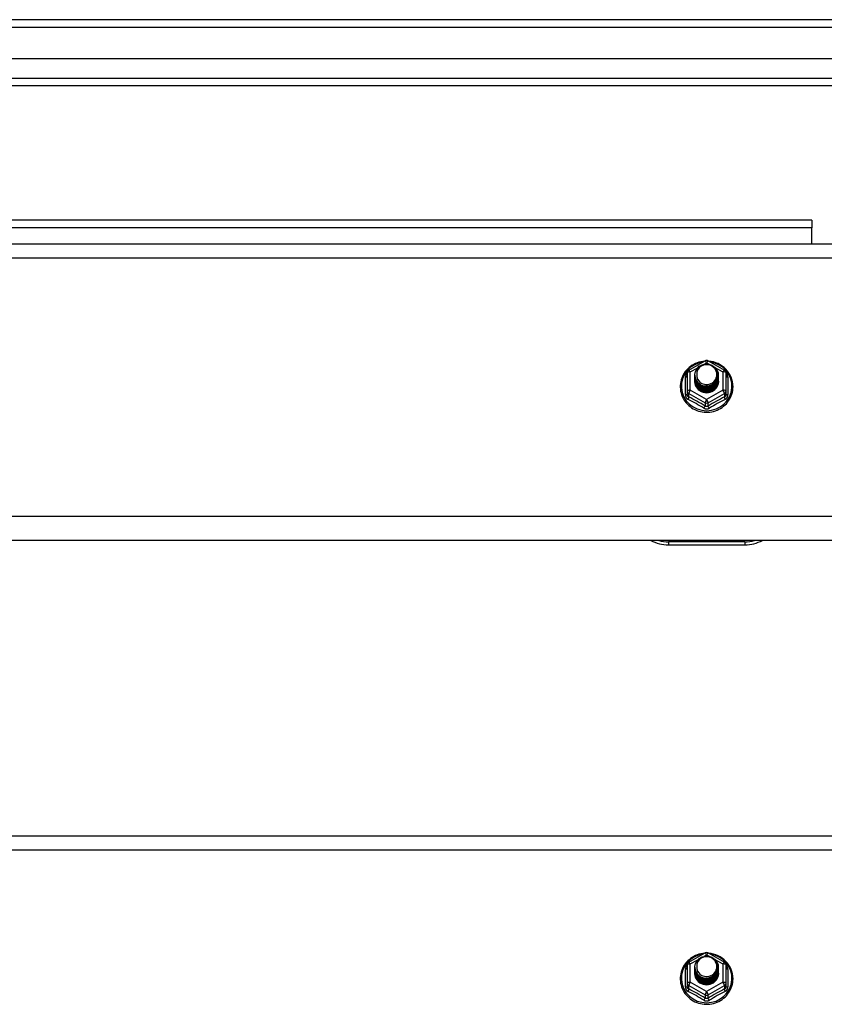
# Model space of a CAD drawing. Header units: inches. Extents: x 88 to 220, y 65 to 95.
# Tile 29 of 30: x 204 to 214, y 81 to 93. Entities that reach past the tile are written whole.
import ezdxf

# ---------------------------------------------------------------- set-up
doc = ezdxf.new("R2010")
doc.units = ezdxf.units.IN
doc.header["$MEASUREMENT"] = 0
doc.layers.add('Visible Edges(ANSI)', color=7, linetype='Continuous', lineweight=25)
doc.layers.add('Visible Tangent Edges(ANSI)', color=7, linetype='Continuous', lineweight=25)

msp = doc.modelspace()

# ---------------------------------------------------------------- linework, layer by layer
at = {"layer": 'Visible Edges(ANSI)'}
for p, q in [((220, 93.435), (154.198, 93.435)), ((219.39, 92.923), (154.807, 92.923)), ((219.202, 92.569), (154.996, 92.569)), ((213.974, 90.81), (167.724, 90.81)), ((213.974, 90.81), (213.974, 90.711)), ((213.974, 90.503), (213.974, 90.711)), ((154.965, 90.503), (218.599, 90.503)), ((212.365, 88.849), (212.579, 88.969)), ((212.618, 88.969), (212.832, 88.849)), ((212.345, 88.815), (212.345, 88.575)), ((212.853, 88.575), (212.853, 88.815)), ((212.445, 88.784), (212.445, 88.784)), ((212.445, 88.771), (212.445, 88.771)), ((212.445, 88.759), (212.445, 88.759)), ((212.445, 88.746), (212.445, 88.746)), ((212.445, 88.733), (212.445, 88.734)), ((212.445, 88.721), (212.445, 88.721)), ((212.445, 88.708), (212.445, 88.709)), ((212.752, 88.777), (212.752, 88.778)), ((212.752, 88.765), (212.752, 88.765)), ((212.752, 88.752), (212.752, 88.753)), ((212.752, 88.74), (212.752, 88.74)), ((212.752, 88.727), (212.752, 88.728)), ((212.752, 88.715), (212.752, 88.715)), ((212.345, 88.575), (212.345, 88.53)), ((212.581, 88.562), (212.579, 88.553)), ((212.853, 88.53), (212.853, 88.575)), ((218.599, 86.619), (154.965, 86.619)), ((212.099, 86.562), (213.099, 86.562)), ((154.965, 82.753), (218.599, 82.753)), ((212.365, 81.099), (212.579, 81.219)), ((212.618, 81.219), (212.832, 81.099)), ((212.345, 81.065), (212.345, 80.825)), ((212.445, 81.034), (212.445, 81.034)), ((212.445, 81.021), (212.445, 81.021)), ((212.445, 81.009), (212.445, 81.009)), ((212.445, 80.996), (212.445, 80.996)), ((212.445, 80.983), (212.445, 80.984)), ((212.445, 80.971), (212.445, 80.971)), ((212.445, 80.958), (212.445, 80.959)), ((212.752, 81.027), (212.752, 81.028)), ((212.752, 81.015), (212.752, 81.015)), ((212.752, 81.002), (212.752, 81.003)), ((212.752, 80.99), (212.752, 80.99)), ((212.752, 80.977), (212.752, 80.978)), ((212.752, 80.965), (212.752, 80.965)), ((212.853, 80.825), (212.853, 81.065)), ((212.345, 80.825), (212.345, 80.78)), ((212.581, 80.812), (212.579, 80.803)), ((212.853, 80.78), (212.853, 80.825))]:
    msp.add_line(p, q, dxfattribs=at)
at = {"layer": 'Visible Edges(ANSI)', "flags": 128}
for points in [[(212.573, 88.965), (212.548, 88.962), (212.523, 88.958), (212.499, 88.952), (212.476, 88.944), (212.453, 88.935), (212.43, 88.923), (212.409, 88.911), (212.389, 88.897), (212.369, 88.881), (212.351, 88.865), (212.335, 88.847), (212.319, 88.828), (212.305, 88.808), (212.293, 88.786), (212.282, 88.765), (212.273, 88.742), (212.266, 88.719), (212.26, 88.695), (212.256, 88.671), (212.254, 88.647), (212.254, 88.623), (212.255, 88.598), (212.259, 88.574), (212.264, 88.55), (212.271, 88.527), (212.279, 88.504), (212.29, 88.482), (212.302, 88.461), (212.315, 88.44), (212.33, 88.421), (212.347, 88.403), (212.364, 88.386), (212.383, 88.37), (212.403, 88.355), (212.424, 88.342), (212.446, 88.331), (212.469, 88.321), (212.493, 88.313), (212.517, 88.306), (212.541, 88.301), (212.566, 88.298), (212.591, 88.297), (212.616, 88.297), (212.64, 88.299), (212.665, 88.303), (212.689, 88.308), (212.713, 88.316), (212.736, 88.324), (212.759, 88.335), (212.781, 88.347), (212.801, 88.36), (212.821, 88.375), (212.84, 88.392), (212.857, 88.409), (212.873, 88.428), (212.887, 88.448), (212.9, 88.468), (212.912, 88.49), (212.921, 88.512), (212.929, 88.535), (212.936, 88.559), (212.94, 88.583), (212.943, 88.607), (212.944, 88.631)], [(212.944, 88.631), (212.942, 88.663), (212.938, 88.694), (212.93, 88.724), (212.92, 88.754), (212.907, 88.782), (212.891, 88.81), (212.872, 88.835), (212.851, 88.859), (212.828, 88.881), (212.803, 88.901), (212.777, 88.918), (212.748, 88.933), (212.719, 88.945), (212.688, 88.955), (212.657, 88.961), (212.625, 88.965)], [(212.466, 88.71), (212.45, 88.749), (212.445, 88.79), (212.453, 88.831), (212.473, 88.868), (212.503, 88.898), (212.541, 88.919), (212.583, 88.929), (212.627, 88.926), (212.668, 88.912), (212.704, 88.887), (212.731, 88.854), (212.748, 88.814), (212.752, 88.771), (212.744, 88.729), (212.724, 88.691), (212.694, 88.66), (212.657, 88.638), (212.614, 88.627), (212.57, 88.628), (212.529, 88.641), (212.493, 88.665), (212.466, 88.697), (212.45, 88.736), (212.445, 88.778)], [(212.483, 88.855), (212.482, 88.852), (212.48, 88.85), (212.479, 88.847), (212.478, 88.845), (212.477, 88.842), (212.476, 88.839), (212.475, 88.837), (212.474, 88.834), (212.473, 88.831), (212.473, 88.829), (212.472, 88.826), (212.471, 88.823), (212.471, 88.82), (212.47, 88.818), (212.47, 88.815), (212.47, 88.812), (212.469, 88.809), (212.469, 88.807), (212.469, 88.804), (212.469, 88.801), (212.469, 88.798), (212.469, 88.795), (212.469, 88.793), (212.469, 88.79)], [(212.485, 88.686), (212.507, 88.667), (212.534, 88.653), (212.562, 88.644), (212.592, 88.641), (212.622, 88.643), (212.651, 88.651), (212.677, 88.665), (212.701, 88.684), (212.719, 88.707), (212.733, 88.733), (212.741, 88.761), (212.743, 88.79), (212.738, 88.819), (212.727, 88.847), (212.711, 88.871), (212.69, 88.892), (212.665, 88.908), (212.637, 88.918), (212.607, 88.922), (212.577, 88.92), (212.548, 88.912), (212.522, 88.898), (212.5, 88.879), (212.483, 88.855)], [(212.445, 88.784), (212.445, 88.779), (212.445, 88.775), (212.446, 88.77), (212.446, 88.766), (212.447, 88.761), (212.448, 88.757), (212.449, 88.752), (212.45, 88.748), (212.451, 88.744), (212.452, 88.74), (212.454, 88.735), (212.455, 88.731), (212.457, 88.727), (212.459, 88.723), (212.461, 88.719), (212.463, 88.715), (212.465, 88.711), (212.468, 88.707), (212.47, 88.703), (212.473, 88.7), (212.476, 88.696), (212.479, 88.692), (212.482, 88.689), (212.485, 88.686)], [(212.445, 88.771), (212.446, 88.752), (212.45, 88.733), (212.457, 88.715), (212.466, 88.698), (212.477, 88.682), (212.49, 88.668), (212.505, 88.655), (212.522, 88.645), (212.54, 88.636), (212.559, 88.63), (212.579, 88.627), (212.599, 88.626), (212.619, 88.627), (212.638, 88.631), (212.657, 88.638), (212.675, 88.647), (212.692, 88.658), (212.707, 88.671), (212.72, 88.686), (212.732, 88.702), (212.741, 88.72), (212.747, 88.738), (212.751, 88.758), (212.752, 88.777)], [(212.752, 88.771), (212.752, 88.751), (212.748, 88.731), (212.742, 88.712), (212.734, 88.693), (212.723, 88.676), (212.709, 88.661), (212.694, 88.647), (212.677, 88.636), (212.659, 88.626), (212.639, 88.619), (212.619, 88.615), (212.599, 88.614), (212.578, 88.615), (212.558, 88.618), (212.538, 88.625), (212.52, 88.633), (212.503, 88.645), (212.488, 88.658), (212.475, 88.673), (212.464, 88.689), (212.455, 88.707), (212.449, 88.726), (212.446, 88.745), (212.445, 88.765)], [(212.445, 88.759), (212.446, 88.739), (212.45, 88.721), (212.457, 88.702), (212.466, 88.685), (212.477, 88.669), (212.49, 88.655), (212.505, 88.643), (212.522, 88.632), (212.54, 88.624), (212.559, 88.618), (212.579, 88.614), (212.599, 88.613), (212.619, 88.615), (212.638, 88.619), (212.657, 88.625), (212.675, 88.634), (212.692, 88.645), (212.707, 88.658), (212.72, 88.673), (212.732, 88.689), (212.741, 88.707), (212.747, 88.726), (212.751, 88.745), (212.752, 88.765)], [(212.752, 88.759), (212.752, 88.739), (212.748, 88.719), (212.742, 88.699), (212.734, 88.681), (212.723, 88.664), (212.709, 88.648), (212.694, 88.635), (212.677, 88.623), (212.659, 88.614), (212.639, 88.607), (212.619, 88.603), (212.599, 88.601), (212.578, 88.602), (212.558, 88.606), (212.538, 88.612), (212.52, 88.621), (212.503, 88.632), (212.488, 88.645), (212.475, 88.66), (212.464, 88.677), (212.455, 88.695), (212.449, 88.713), (212.446, 88.733), (212.445, 88.752)], [(212.445, 88.746), (212.446, 88.727), (212.45, 88.708), (212.457, 88.69), (212.466, 88.673), (212.477, 88.657), (212.49, 88.643), (212.505, 88.63), (212.522, 88.619), (212.54, 88.611), (212.559, 88.605), (212.579, 88.602), (212.599, 88.601), (212.619, 88.602), (212.638, 88.606), (212.657, 88.613), (212.675, 88.622), (212.692, 88.633), (212.707, 88.646), (212.72, 88.661), (212.732, 88.677), (212.741, 88.695), (212.747, 88.713), (212.751, 88.733), (212.752, 88.752)], [(212.752, 88.746), (212.752, 88.726), (212.748, 88.706), (212.742, 88.687), (212.734, 88.668), (212.723, 88.651), (212.709, 88.636), (212.694, 88.622), (212.677, 88.61), (212.659, 88.601), (212.639, 88.594), (212.619, 88.59), (212.599, 88.588), (212.578, 88.59), (212.558, 88.593), (212.538, 88.6), (212.52, 88.608), (212.503, 88.619), (212.488, 88.633), (212.475, 88.648), (212.464, 88.664), (212.455, 88.682), (212.449, 88.701), (212.446, 88.72), (212.445, 88.74)], [(212.445, 88.733), (212.446, 88.714), (212.45, 88.696), (212.457, 88.677), (212.466, 88.66), (212.477, 88.644), (212.49, 88.63), (212.505, 88.617), (212.522, 88.607), (212.54, 88.599), (212.559, 88.593), (212.579, 88.589), (212.599, 88.588), (212.619, 88.59), (212.638, 88.594), (212.657, 88.6), (212.675, 88.609), (212.692, 88.62), (212.707, 88.633), (212.72, 88.648), (212.732, 88.664), (212.741, 88.682), (212.747, 88.701), (212.751, 88.72), (212.752, 88.74)], [(212.752, 88.734), (212.752, 88.713), (212.748, 88.694), (212.742, 88.674), (212.734, 88.656), (212.723, 88.639), (212.709, 88.623), (212.694, 88.609), (212.677, 88.598), (212.659, 88.589), (212.639, 88.582), (212.619, 88.578), (212.599, 88.576), (212.578, 88.577), (212.558, 88.581), (212.538, 88.587), (212.52, 88.596), (212.503, 88.607), (212.488, 88.62), (212.475, 88.635), (212.464, 88.652), (212.455, 88.67), (212.449, 88.688), (212.446, 88.708), (212.445, 88.727)], [(212.445, 88.721), (212.446, 88.702), (212.45, 88.683), (212.457, 88.665), (212.466, 88.648), (212.477, 88.632), (212.49, 88.617), (212.505, 88.605), (212.522, 88.594), (212.54, 88.586), (212.559, 88.58), (212.579, 88.577), (212.599, 88.576), (212.619, 88.577), (212.638, 88.581), (212.657, 88.588), (212.675, 88.596), (212.692, 88.608), (212.707, 88.621), (212.72, 88.635), (212.732, 88.652), (212.741, 88.67), (212.747, 88.688), (212.751, 88.708), (212.752, 88.727)], [(212.752, 88.721), (212.752, 88.701), (212.748, 88.681), (212.742, 88.662), (212.734, 88.643), (212.723, 88.626), (212.709, 88.611), (212.694, 88.597), (212.677, 88.585), (212.659, 88.576), (212.639, 88.569), (212.619, 88.565), (212.599, 88.563), (212.578, 88.564), (212.558, 88.568), (212.538, 88.575), (212.52, 88.583), (212.503, 88.594), (212.488, 88.608), (212.475, 88.623), (212.464, 88.639), (212.455, 88.657), (212.449, 88.676), (212.446, 88.695), (212.445, 88.715)], [(212.445, 88.708), (212.446, 88.689), (212.45, 88.67), (212.457, 88.652), (212.466, 88.635), (212.477, 88.619), (212.49, 88.605), (212.505, 88.592), (212.522, 88.582), (212.54, 88.574), (212.559, 88.568), (212.579, 88.564), (212.599, 88.563), (212.619, 88.565), (212.638, 88.569), (212.657, 88.575), (212.675, 88.584), (212.692, 88.595), (212.707, 88.608), (212.72, 88.623), (212.732, 88.639), (212.741, 88.657), (212.747, 88.676), (212.751, 88.695), (212.752, 88.715)], [(212.579, 88.553), (212.571, 88.555), (212.563, 88.557), (212.555, 88.559), (212.547, 88.561), (212.54, 88.564), (212.532, 88.568), (212.525, 88.571), (212.518, 88.575), (212.511, 88.58), (212.504, 88.585), (212.498, 88.59), (212.492, 88.595), (212.487, 88.601), (212.481, 88.607), (212.476, 88.613), (212.471, 88.619), (212.467, 88.626), (212.463, 88.633), (212.46, 88.64), (212.457, 88.648), (212.454, 88.655), (212.452, 88.663), (212.45, 88.67), (212.448, 88.678)], [(212.483, 88.725), (212.482, 88.724), (212.482, 88.723), (212.481, 88.723), (212.48, 88.722), (212.48, 88.722), (212.479, 88.721), (212.478, 88.72), (212.477, 88.72), (212.477, 88.719), (212.476, 88.719), (212.475, 88.718), (212.475, 88.717), (212.474, 88.717), (212.473, 88.716), (212.472, 88.716), (212.472, 88.715), (212.471, 88.714), (212.47, 88.714), (212.47, 88.713), (212.469, 88.713), (212.468, 88.712), (212.467, 88.711), (212.467, 88.711), (212.466, 88.71)], [(212.469, 88.79), (212.469, 88.787), (212.469, 88.784), (212.469, 88.781), (212.469, 88.779), (212.469, 88.776), (212.469, 88.773), (212.469, 88.77), (212.47, 88.767), (212.47, 88.765), (212.471, 88.762), (212.471, 88.759), (212.472, 88.756), (212.472, 88.754), (212.473, 88.751), (212.474, 88.748), (212.474, 88.745), (212.475, 88.743), (212.476, 88.74), (212.477, 88.737), (212.478, 88.735), (212.479, 88.732), (212.481, 88.73), (212.482, 88.727), (212.483, 88.725)], [(212.573, 81.215), (212.548, 81.212), (212.523, 81.208), (212.499, 81.202), (212.476, 81.194), (212.453, 81.185), (212.43, 81.173), (212.409, 81.161), (212.389, 81.147), (212.369, 81.131), (212.351, 81.115), (212.335, 81.097), (212.319, 81.078), (212.305, 81.058), (212.293, 81.036), (212.282, 81.015), (212.273, 80.992), (212.266, 80.969), (212.26, 80.945), (212.256, 80.921), (212.254, 80.897), (212.254, 80.873), (212.255, 80.848), (212.259, 80.824), (212.264, 80.8), (212.271, 80.777), (212.279, 80.754), (212.29, 80.732), (212.302, 80.711), (212.315, 80.69), (212.33, 80.671), (212.347, 80.653), (212.364, 80.636), (212.383, 80.62), (212.403, 80.605), (212.424, 80.592), (212.446, 80.581), (212.469, 80.571), (212.493, 80.563), (212.517, 80.556), (212.541, 80.551), (212.566, 80.548), (212.591, 80.547), (212.616, 80.547), (212.64, 80.549), (212.665, 80.553), (212.689, 80.558), (212.713, 80.566), (212.736, 80.574), (212.759, 80.585), (212.781, 80.597), (212.801, 80.61), (212.821, 80.625), (212.84, 80.642), (212.857, 80.659), (212.873, 80.678), (212.887, 80.698), (212.9, 80.718), (212.912, 80.74), (212.921, 80.762), (212.929, 80.785), (212.936, 80.809), (212.94, 80.833), (212.943, 80.857), (212.944, 80.881)], [(212.944, 80.881), (212.942, 80.913), (212.938, 80.944), (212.93, 80.974), (212.92, 81.004), (212.907, 81.032), (212.891, 81.06), (212.872, 81.085), (212.851, 81.109), (212.828, 81.131), (212.803, 81.151), (212.777, 81.168), (212.748, 81.183), (212.719, 81.195), (212.688, 81.205), (212.657, 81.211), (212.625, 81.215)], [(212.466, 80.96), (212.45, 80.999), (212.445, 81.04), (212.453, 81.081), (212.473, 81.118), (212.503, 81.148), (212.541, 81.169), (212.583, 81.179), (212.627, 81.176), (212.668, 81.162), (212.704, 81.137), (212.731, 81.104), (212.748, 81.064), (212.752, 81.021), (212.744, 80.979), (212.724, 80.941), (212.694, 80.91), (212.657, 80.888), (212.614, 80.877), (212.57, 80.878), (212.529, 80.891), (212.493, 80.915), (212.466, 80.947), (212.45, 80.986), (212.445, 81.028)], [(212.483, 81.105), (212.482, 81.102), (212.48, 81.1), (212.479, 81.097), (212.478, 81.095), (212.477, 81.092), (212.476, 81.089), (212.475, 81.087), (212.474, 81.084), (212.473, 81.081), (212.473, 81.079), (212.472, 81.076), (212.471, 81.073), (212.471, 81.07), (212.47, 81.068), (212.47, 81.065), (212.47, 81.062), (212.469, 81.059), (212.469, 81.057), (212.469, 81.054), (212.469, 81.051), (212.469, 81.048), (212.469, 81.045), (212.469, 81.043), (212.469, 81.04)], [(212.485, 80.936), (212.507, 80.917), (212.534, 80.903), (212.562, 80.894), (212.592, 80.891), (212.622, 80.893), (212.651, 80.901), (212.677, 80.915), (212.701, 80.934), (212.719, 80.957), (212.733, 80.983), (212.741, 81.011), (212.743, 81.04), (212.738, 81.069), (212.727, 81.097), (212.711, 81.121), (212.69, 81.142), (212.665, 81.158), (212.637, 81.168), (212.607, 81.172), (212.577, 81.17), (212.548, 81.162), (212.522, 81.148), (212.5, 81.129), (212.483, 81.105)], [(212.445, 81.034), (212.445, 81.029), (212.445, 81.025), (212.446, 81.02), (212.446, 81.016), (212.447, 81.011), (212.448, 81.007), (212.449, 81.002), (212.45, 80.998), (212.451, 80.994), (212.452, 80.99), (212.454, 80.985), (212.455, 80.981), (212.457, 80.977), (212.459, 80.973), (212.461, 80.969), (212.463, 80.965), (212.465, 80.961), (212.468, 80.957), (212.47, 80.953), (212.473, 80.95), (212.476, 80.946), (212.479, 80.942), (212.482, 80.939), (212.485, 80.936)], [(212.445, 81.021), (212.446, 81.002), (212.45, 80.983), (212.457, 80.965), (212.466, 80.948), (212.477, 80.932), (212.49, 80.918), (212.505, 80.905), (212.522, 80.895), (212.54, 80.886), (212.559, 80.88), (212.579, 80.877), (212.599, 80.876), (212.619, 80.877), (212.638, 80.881), (212.657, 80.888), (212.675, 80.897), (212.692, 80.908), (212.707, 80.921), (212.72, 80.936), (212.732, 80.952), (212.741, 80.97), (212.747, 80.988), (212.751, 81.008), (212.752, 81.027)], [(212.752, 81.021), (212.752, 81.001), (212.748, 80.981), (212.742, 80.962), (212.734, 80.943), (212.723, 80.926), (212.709, 80.911), (212.694, 80.897), (212.677, 80.886), (212.659, 80.876), (212.639, 80.869), (212.619, 80.865), (212.599, 80.864), (212.578, 80.865), (212.558, 80.868), (212.538, 80.875), (212.52, 80.883), (212.503, 80.895), (212.488, 80.908), (212.475, 80.923), (212.464, 80.939), (212.455, 80.957), (212.449, 80.976), (212.446, 80.995), (212.445, 81.015)], [(212.445, 81.009), (212.446, 80.989), (212.45, 80.971), (212.457, 80.952), (212.466, 80.935), (212.477, 80.919), (212.49, 80.905), (212.505, 80.893), (212.522, 80.882), (212.54, 80.874), (212.559, 80.868), (212.579, 80.864), (212.599, 80.863), (212.619, 80.865), (212.638, 80.869), (212.657, 80.875), (212.675, 80.884), (212.692, 80.895), (212.707, 80.908), (212.72, 80.923), (212.732, 80.939), (212.741, 80.957), (212.747, 80.976), (212.751, 80.995), (212.752, 81.015)], [(212.752, 81.009), (212.752, 80.989), (212.748, 80.969), (212.742, 80.949), (212.734, 80.931), (212.723, 80.914), (212.709, 80.898), (212.694, 80.885), (212.677, 80.873), (212.659, 80.864), (212.639, 80.857), (212.619, 80.853), (212.599, 80.851), (212.578, 80.852), (212.558, 80.856), (212.538, 80.862), (212.52, 80.871), (212.503, 80.882), (212.488, 80.895), (212.475, 80.91), (212.464, 80.927), (212.455, 80.945), (212.449, 80.963), (212.446, 80.983), (212.445, 81.002)], [(212.445, 80.996), (212.446, 80.977), (212.45, 80.958), (212.457, 80.94), (212.466, 80.923), (212.477, 80.907), (212.49, 80.893), (212.505, 80.88), (212.522, 80.869), (212.54, 80.861), (212.559, 80.855), (212.579, 80.852), (212.599, 80.851), (212.619, 80.852), (212.638, 80.856), (212.657, 80.863), (212.675, 80.872), (212.692, 80.883), (212.707, 80.896), (212.72, 80.911), (212.732, 80.927), (212.741, 80.945), (212.747, 80.963), (212.751, 80.983), (212.752, 81.002)], [(212.752, 80.996), (212.752, 80.976), (212.748, 80.956), (212.742, 80.937), (212.734, 80.918), (212.723, 80.901), (212.709, 80.886), (212.694, 80.872), (212.677, 80.86), (212.659, 80.851), (212.639, 80.844), (212.619, 80.84), (212.599, 80.838), (212.578, 80.84), (212.558, 80.843), (212.538, 80.85), (212.52, 80.858), (212.503, 80.869), (212.488, 80.883), (212.475, 80.898), (212.464, 80.914), (212.455, 80.932), (212.449, 80.951), (212.446, 80.97), (212.445, 80.99)], [(212.445, 80.983), (212.446, 80.964), (212.45, 80.946), (212.457, 80.927), (212.466, 80.91), (212.477, 80.894), (212.49, 80.88), (212.505, 80.867), (212.522, 80.857), (212.54, 80.849), (212.559, 80.843), (212.579, 80.839), (212.599, 80.838), (212.619, 80.84), (212.638, 80.844), (212.657, 80.85), (212.675, 80.859), (212.692, 80.87), (212.707, 80.883), (212.72, 80.898), (212.732, 80.914), (212.741, 80.932), (212.747, 80.951), (212.751, 80.97), (212.752, 80.99)], [(212.752, 80.984), (212.752, 80.963), (212.748, 80.944), (212.742, 80.924), (212.734, 80.906), (212.723, 80.889), (212.709, 80.873), (212.694, 80.859), (212.677, 80.848), (212.659, 80.839), (212.639, 80.832), (212.619, 80.828), (212.599, 80.826), (212.578, 80.827), (212.558, 80.831), (212.538, 80.837), (212.52, 80.846), (212.503, 80.857), (212.488, 80.87), (212.475, 80.885), (212.464, 80.902), (212.455, 80.92), (212.449, 80.938), (212.446, 80.958), (212.445, 80.977)], [(212.445, 80.971), (212.446, 80.952), (212.45, 80.933), (212.457, 80.915), (212.466, 80.898), (212.477, 80.882), (212.49, 80.867), (212.505, 80.855), (212.522, 80.844), (212.54, 80.836), (212.559, 80.83), (212.579, 80.827), (212.599, 80.826), (212.619, 80.827), (212.638, 80.831), (212.657, 80.838), (212.675, 80.846), (212.692, 80.858), (212.707, 80.871), (212.72, 80.885), (212.732, 80.902), (212.741, 80.92), (212.747, 80.938), (212.751, 80.958), (212.752, 80.977)], [(212.752, 80.971), (212.752, 80.951), (212.748, 80.931), (212.742, 80.912), (212.734, 80.893), (212.723, 80.876), (212.709, 80.861), (212.694, 80.847), (212.677, 80.835), (212.659, 80.826), (212.639, 80.819), (212.619, 80.815), (212.599, 80.813), (212.578, 80.814), (212.558, 80.818), (212.538, 80.825), (212.52, 80.833), (212.503, 80.844), (212.488, 80.858), (212.475, 80.873), (212.464, 80.889), (212.455, 80.907), (212.449, 80.926), (212.446, 80.945), (212.445, 80.965)], [(212.445, 80.958), (212.446, 80.939), (212.45, 80.92), (212.457, 80.902), (212.466, 80.885), (212.477, 80.869), (212.49, 80.855), (212.505, 80.842), (212.522, 80.832), (212.54, 80.824), (212.559, 80.818), (212.579, 80.814), (212.599, 80.813), (212.619, 80.815), (212.638, 80.819), (212.657, 80.825), (212.675, 80.834), (212.692, 80.845), (212.707, 80.858), (212.72, 80.873), (212.732, 80.889), (212.741, 80.907), (212.747, 80.926), (212.751, 80.945), (212.752, 80.965)], [(212.483, 80.975), (212.482, 80.974), (212.482, 80.973), (212.481, 80.973), (212.48, 80.972), (212.48, 80.972), (212.479, 80.971), (212.478, 80.97), (212.477, 80.97), (212.477, 80.969), (212.476, 80.969), (212.475, 80.968), (212.475, 80.967), (212.474, 80.967), (212.473, 80.966), (212.472, 80.966), (212.472, 80.965), (212.471, 80.964), (212.47, 80.964), (212.47, 80.963), (212.469, 80.963), (212.468, 80.962), (212.467, 80.961), (212.467, 80.961), (212.466, 80.96)], [(212.469, 81.04), (212.469, 81.037), (212.469, 81.034), (212.469, 81.031), (212.469, 81.029), (212.469, 81.026), (212.469, 81.023), (212.469, 81.02), (212.47, 81.017), (212.47, 81.015), (212.471, 81.012), (212.471, 81.009), (212.472, 81.006), (212.472, 81.004), (212.473, 81.001), (212.474, 80.998), (212.474, 80.995), (212.475, 80.993), (212.476, 80.99), (212.477, 80.987), (212.478, 80.985), (212.479, 80.982), (212.481, 80.98), (212.482, 80.977), (212.483, 80.975)], [(212.579, 80.803), (212.571, 80.805), (212.563, 80.807), (212.555, 80.809), (212.547, 80.811), (212.54, 80.814), (212.532, 80.818), (212.525, 80.821), (212.518, 80.825), (212.511, 80.83), (212.504, 80.835), (212.498, 80.84), (212.492, 80.845), (212.487, 80.851), (212.481, 80.857), (212.476, 80.863), (212.471, 80.869), (212.467, 80.876), (212.463, 80.883), (212.46, 80.89), (212.457, 80.898), (212.454, 80.905), (212.452, 80.913), (212.45, 80.92), (212.448, 80.928)]]:
    msp.add_lwpolyline(points, dxfattribs=at)
at = {"layer": 'Visible Edges(ANSI)'}
for centre, radius, start, end in [((212.599, 88.934), 0.0394, 60.8255, 119.1745), ((212.384, 88.815), 0.0394, 119.1745, 180), ((212.813, 88.815), 0.0394, 0, 60.8255), ((212.099, 87.062), 0.5, 242.5014, 270), ((213.099, 87.062), 0.5, 270, 297.4986), ((212.599, 81.184), 0.0394, 60.8255, 119.1745), ((212.384, 81.065), 0.0394, 119.1745, 180), ((212.813, 81.065), 0.0394, 0, 60.8255)]:
    msp.add_arc(centre, radius, start, end, dxfattribs=at)
for centre, major_axis, start_param, end_param in [((212.599, 88.79), (0.134, 0), 3.671471, 8.899926), ((212.599, 88.705), (-0.158, 0), 6.032414, 9.675269), ((212.599, 88.785), (0.154, 0), 3.669461, 3.875388), ((212.599, 81.04), (0.134, 0), 3.671471, 8.899926), ((212.599, 80.955), (-0.158, 0), 6.032414, 9.675269), ((212.599, 81.035), (0.154, 0), 3.669461, 3.875388)]:
    msp.add_ellipse(centre, major_axis=major_axis, ratio=0.966998, start_param=start_param, end_param=end_param, dxfattribs=at)
at = {"layer": 'Visible Tangent Edges(ANSI)'}
for p, q in [((154.198, 93.336), (220, 93.336)), ((154.866, 92.668), (219.332, 92.668)), ((213.974, 90.711), (167.724, 90.711)), ((154.965, 90.317), (218.599, 90.317)), ((212.567, 88.926), (212.599, 88.944)), ((212.599, 88.944), (212.633, 88.925)), ((212.384, 88.825), (212.482, 88.879)), ((212.384, 88.585), (212.384, 88.825)), ((212.708, 88.883), (212.813, 88.825)), ((212.813, 88.825), (212.813, 88.585)), ((212.321, 88.527), (212.321, 88.754)), ((212.877, 88.754), (212.877, 88.527)), ((212.599, 88.465), (212.384, 88.585)), ((212.813, 88.585), (212.599, 88.465)), ((212.364, 88.542), (212.579, 88.422)), ((212.364, 88.497), (212.364, 88.542)), ((212.579, 88.422), (212.579, 88.377)), ((212.618, 88.422), (212.833, 88.542)), ((212.618, 88.377), (212.618, 88.422)), ((212.833, 88.542), (212.833, 88.497)), ((218.599, 86.932), (154.965, 86.932)), ((213.099, 86.602), (212.099, 86.602)), ((212.099, 86.602), (212.099, 86.562)), ((213.099, 86.602), (213.099, 86.562)), ((154.965, 82.567), (218.599, 82.567)), ((212.384, 81.075), (212.482, 81.129)), ((212.384, 80.835), (212.384, 81.075)), ((212.567, 81.176), (212.599, 81.194)), ((212.599, 81.194), (212.633, 81.175)), ((212.708, 81.133), (212.813, 81.075)), ((212.813, 81.075), (212.813, 80.835)), ((212.321, 80.777), (212.321, 81.004)), ((212.877, 81.004), (212.877, 80.777)), ((212.599, 80.715), (212.384, 80.835)), ((212.813, 80.835), (212.599, 80.715)), ((212.364, 80.792), (212.579, 80.672)), ((212.364, 80.747), (212.364, 80.792)), ((212.618, 80.672), (212.833, 80.792)), ((212.833, 80.792), (212.833, 80.747)), ((212.579, 80.672), (212.579, 80.627)), ((212.618, 80.627), (212.618, 80.672))]:
    msp.add_line(p, q, dxfattribs=at)
at = {"layer": 'Visible Tangent Edges(ANSI)', "flags": 128}
for points in [[(212.345, 88.807), (212.343, 88.805), (212.341, 88.803), (212.339, 88.802), (212.338, 88.8), (212.336, 88.798), (212.334, 88.796), (212.333, 88.794), (212.332, 88.791), (212.33, 88.789), (212.329, 88.787), (212.328, 88.785), (212.327, 88.783), (212.326, 88.78), (212.325, 88.778), (212.324, 88.776), (212.323, 88.773), (212.323, 88.771), (212.322, 88.769), (212.322, 88.766), (212.321, 88.764), (212.321, 88.762), (212.321, 88.759), (212.321, 88.757), (212.321, 88.754)], [(212.877, 88.754), (212.877, 88.757), (212.877, 88.759), (212.876, 88.762), (212.876, 88.764), (212.876, 88.766), (212.875, 88.769), (212.875, 88.771), (212.874, 88.773), (212.873, 88.776), (212.872, 88.778), (212.872, 88.78), (212.871, 88.783), (212.869, 88.785), (212.868, 88.787), (212.867, 88.789), (212.866, 88.791), (212.864, 88.794), (212.863, 88.796), (212.861, 88.798), (212.86, 88.8), (212.858, 88.802), (212.856, 88.803), (212.854, 88.805), (212.853, 88.807)], [(212.321, 88.527), (212.321, 88.524), (212.321, 88.521), (212.321, 88.517), (212.322, 88.514), (212.322, 88.511), (212.323, 88.508), (212.324, 88.505), (212.325, 88.502), (212.326, 88.499), (212.328, 88.496), (212.329, 88.493), (212.331, 88.49), (212.332, 88.487), (212.334, 88.485), (212.336, 88.482), (212.338, 88.48), (212.34, 88.478), (212.342, 88.475), (212.345, 88.473), (212.347, 88.471), (212.35, 88.469), (212.352, 88.468), (212.355, 88.466), (212.358, 88.465)], [(212.364, 88.497), (212.363, 88.498), (212.362, 88.499), (212.36, 88.5), (212.359, 88.5), (212.358, 88.501), (212.356, 88.502), (212.355, 88.504), (212.354, 88.505), (212.353, 88.506), (212.352, 88.507), (212.351, 88.509), (212.35, 88.51), (212.349, 88.512), (212.348, 88.513), (212.348, 88.515), (212.347, 88.516), (212.347, 88.518), (212.346, 88.52), (212.346, 88.521), (212.345, 88.523), (212.345, 88.525), (212.345, 88.527), (212.345, 88.528), (212.345, 88.53)], [(212.853, 88.53), (212.853, 88.528), (212.852, 88.527), (212.852, 88.525), (212.852, 88.523), (212.852, 88.521), (212.851, 88.52), (212.851, 88.518), (212.85, 88.516), (212.85, 88.515), (212.849, 88.513), (212.848, 88.512), (212.847, 88.51), (212.846, 88.509), (212.845, 88.507), (212.844, 88.506), (212.843, 88.505), (212.842, 88.504), (212.841, 88.502), (212.84, 88.501), (212.839, 88.5), (212.837, 88.5), (212.836, 88.499), (212.834, 88.498), (212.833, 88.497)], [(212.84, 88.465), (212.842, 88.466), (212.845, 88.468), (212.848, 88.469), (212.85, 88.471), (212.853, 88.473), (212.855, 88.475), (212.857, 88.478), (212.859, 88.48), (212.861, 88.482), (212.863, 88.485), (212.865, 88.487), (212.867, 88.49), (212.868, 88.493), (212.87, 88.496), (212.871, 88.499), (212.872, 88.502), (212.873, 88.505), (212.874, 88.508), (212.875, 88.511), (212.876, 88.514), (212.876, 88.517), (212.877, 88.521), (212.877, 88.524), (212.877, 88.527)], [(212.561, 88.351), (212.564, 88.349), (212.567, 88.348), (212.57, 88.347), (212.573, 88.345), (212.576, 88.344), (212.579, 88.343), (212.582, 88.342), (212.586, 88.342), (212.589, 88.341), (212.592, 88.341), (212.595, 88.341), (212.599, 88.34), (212.602, 88.341), (212.605, 88.341), (212.609, 88.341), (212.612, 88.342), (212.615, 88.342), (212.618, 88.343), (212.621, 88.344), (212.624, 88.345), (212.627, 88.347), (212.63, 88.348), (212.633, 88.349), (212.636, 88.351)], [(212.618, 88.377), (212.617, 88.376), (212.615, 88.376), (212.614, 88.375), (212.612, 88.374), (212.611, 88.373), (212.609, 88.373), (212.607, 88.372), (212.606, 88.372), (212.604, 88.372), (212.602, 88.372), (212.6, 88.371), (212.599, 88.371), (212.597, 88.371), (212.595, 88.372), (212.594, 88.372), (212.592, 88.372), (212.59, 88.372), (212.588, 88.373), (212.587, 88.373), (212.585, 88.374), (212.584, 88.375), (212.582, 88.376), (212.58, 88.376), (212.579, 88.377)], [(212.345, 81.057), (212.343, 81.055), (212.341, 81.053), (212.339, 81.052), (212.338, 81.05), (212.336, 81.048), (212.334, 81.046), (212.333, 81.044), (212.332, 81.041), (212.33, 81.039), (212.329, 81.037), (212.328, 81.035), (212.327, 81.033), (212.326, 81.03), (212.325, 81.028), (212.324, 81.026), (212.323, 81.023), (212.323, 81.021), (212.322, 81.019), (212.322, 81.016), (212.321, 81.014), (212.321, 81.012), (212.321, 81.009), (212.321, 81.007), (212.321, 81.004)], [(212.877, 81.004), (212.877, 81.007), (212.877, 81.009), (212.876, 81.012), (212.876, 81.014), (212.876, 81.016), (212.875, 81.019), (212.875, 81.021), (212.874, 81.023), (212.873, 81.026), (212.872, 81.028), (212.872, 81.03), (212.871, 81.033), (212.869, 81.035), (212.868, 81.037), (212.867, 81.039), (212.866, 81.041), (212.864, 81.044), (212.863, 81.046), (212.861, 81.048), (212.86, 81.05), (212.858, 81.052), (212.856, 81.053), (212.854, 81.055), (212.853, 81.057)], [(212.321, 80.777), (212.321, 80.774), (212.321, 80.771), (212.321, 80.767), (212.322, 80.764), (212.322, 80.761), (212.323, 80.758), (212.324, 80.755), (212.325, 80.752), (212.326, 80.749), (212.328, 80.746), (212.329, 80.743), (212.331, 80.74), (212.332, 80.737), (212.334, 80.735), (212.336, 80.732), (212.338, 80.73), (212.34, 80.728), (212.342, 80.725), (212.345, 80.723), (212.347, 80.721), (212.35, 80.719), (212.352, 80.718), (212.355, 80.716), (212.358, 80.715)], [(212.364, 80.747), (212.363, 80.748), (212.362, 80.749), (212.36, 80.75), (212.359, 80.75), (212.358, 80.751), (212.356, 80.752), (212.355, 80.754), (212.354, 80.755), (212.353, 80.756), (212.352, 80.757), (212.351, 80.759), (212.35, 80.76), (212.349, 80.762), (212.348, 80.763), (212.348, 80.765), (212.347, 80.766), (212.347, 80.768), (212.346, 80.77), (212.346, 80.771), (212.345, 80.773), (212.345, 80.775), (212.345, 80.777), (212.345, 80.778), (212.345, 80.78)], [(212.853, 80.78), (212.853, 80.778), (212.852, 80.777), (212.852, 80.775), (212.852, 80.773), (212.852, 80.771), (212.851, 80.77), (212.851, 80.768), (212.85, 80.766), (212.85, 80.765), (212.849, 80.763), (212.848, 80.762), (212.847, 80.76), (212.846, 80.759), (212.845, 80.757), (212.844, 80.756), (212.843, 80.755), (212.842, 80.754), (212.841, 80.752), (212.84, 80.751), (212.839, 80.75), (212.837, 80.75), (212.836, 80.749), (212.834, 80.748), (212.833, 80.747)], [(212.84, 80.715), (212.842, 80.716), (212.845, 80.718), (212.848, 80.719), (212.85, 80.721), (212.853, 80.723), (212.855, 80.725), (212.857, 80.728), (212.859, 80.73), (212.861, 80.732), (212.863, 80.735), (212.865, 80.737), (212.867, 80.74), (212.868, 80.743), (212.87, 80.746), (212.871, 80.749), (212.872, 80.752), (212.873, 80.755), (212.874, 80.758), (212.875, 80.761), (212.876, 80.764), (212.876, 80.767), (212.877, 80.771), (212.877, 80.774), (212.877, 80.777)], [(212.561, 80.601), (212.564, 80.599), (212.567, 80.598), (212.57, 80.597), (212.573, 80.595), (212.576, 80.594), (212.579, 80.593), (212.582, 80.592), (212.586, 80.592), (212.589, 80.591), (212.592, 80.591), (212.595, 80.591), (212.599, 80.59), (212.602, 80.591), (212.605, 80.591), (212.609, 80.591), (212.612, 80.592), (212.615, 80.592), (212.618, 80.593), (212.621, 80.594), (212.624, 80.595), (212.627, 80.597), (212.63, 80.598), (212.633, 80.599), (212.636, 80.601)], [(212.618, 80.627), (212.617, 80.626), (212.615, 80.626), (212.614, 80.625), (212.612, 80.624), (212.611, 80.623), (212.609, 80.623), (212.607, 80.622), (212.606, 80.622), (212.604, 80.622), (212.602, 80.622), (212.6, 80.621), (212.599, 80.621), (212.597, 80.621), (212.595, 80.622), (212.594, 80.622), (212.592, 80.622), (212.59, 80.622), (212.588, 80.623), (212.587, 80.623), (212.585, 80.624), (212.584, 80.625), (212.582, 80.626), (212.58, 80.626), (212.579, 80.627)]]:
    msp.add_lwpolyline(points, dxfattribs=at)
at = {"layer": 'Visible Tangent Edges(ANSI)'}
for centre, start, end in [((212.099, 87.07), 254.5326, 270), ((213.099, 87.07), 270, 285.4674)]:
    msp.add_arc(centre, 0.469, start, end, dxfattribs=at)
for centre, major_axis, ratio, start_param, end_param in [((212.599, 88.637), (0.331, 0), 0.966998, 1.708073, 7.716705), ((212.599, 88.934), (-0.0192, 0.0344), 0.127392, 4.936728, 6.283185), ((212.599, 88.934), (0.0192, 0.0344), 0.127392, 0, 1.346458), ((212.384, 88.815), (-0.0394, 0), 0.254784, 4.712389, 6.283185), ((212.384, 88.815), (-0.0192, 0.0344), 0.127392, 4.936728, 6.283185), ((212.813, 88.815), (0.0192, 0.0344), 0.127392, 0, 1.346458), ((212.813, 88.815), (0.0394, 0), 0.254784, 0, 1.570796), ((212.305, 88.77), (0.0394, 0), 0.420933, 5.107073, 6.283185), ((212.892, 88.77), (-0.0394, 0), 0.420933, 0, 1.176113), ((212.384, 88.575), (-0.0394, 0), 0.254784, 4.712389, 6.283185), ((212.384, 88.575), (-0.0394, 0), 0.966998, 0, 1.047198), ((212.384, 88.575), (-0.0192, -0.0344), 0.127392, 4.48805, 6.058847), ((212.813, 88.575), (0.0394, 0), 0.254784, 0, 1.570796), ((212.813, 88.575), (0.0192, -0.0344), 0.127392, 0.224339, 1.795135), ((212.813, 88.575), (0.0394, 0), 0.966998, 5.235988, 6.283185), ((212.305, 88.53), (0.0394, 0), 0.080687, 5.107073, 6.283185), ((212.345, 88.464), (0.0178, 0.0351), 0.295528, 4.874003, 6.050115), ((212.46, 88.24), (0.573, -0.342), 0.220649, 1.524932, 1.878631), ((212.472, 88.261), (-0.605, 0.361), 0.220649, 4.666525, 5.020223), ((212.599, 88.455), (-0.0192, -0.0344), 0.127392, 4.48805, 6.058847), ((212.599, 88.455), (0.0394, 0), 0.966998, 4.18879, 5.235988), ((212.599, 88.455), (0.0192, -0.0344), 0.127392, 0.224339, 1.795135), ((212.726, 88.261), (-0.605, -0.361), 0.220649, 4.404555, 4.758253), ((212.738, 88.24), (0.573, 0.342), 0.220649, 1.262962, 1.61666), ((212.853, 88.464), (-0.0178, 0.0351), 0.295528, 0.23307, 1.409183), ((212.892, 88.53), (-0.0394, 0), 0.080687, 0, 1.176113), ((212.559, 88.344), (0.0205, 0.0336), 0.044718, 0.222707, 1.398819), ((212.638, 88.344), (-0.0205, 0.0336), 0.044718, 4.884366, 6.060479), ((212.599, 80.887), (0.331, 0), 0.966998, 1.708073, 7.716705), ((212.599, 81.184), (-0.0192, 0.0344), 0.127392, 4.936728, 6.283185), ((212.599, 81.184), (0.0192, 0.0344), 0.127392, 0, 1.346458), ((212.384, 81.065), (-0.0394, 0), 0.254784, 4.712389, 6.283185), ((212.384, 81.065), (-0.0192, 0.0344), 0.127392, 4.936728, 6.283185), ((212.813, 81.065), (0.0192, 0.0344), 0.127392, 0, 1.346458), ((212.813, 81.065), (0.0394, 0), 0.254784, 0, 1.570796), ((212.305, 81.02), (0.0394, 0), 0.420933, 5.107073, 6.283185), ((212.892, 81.02), (-0.0394, 0), 0.420933, 0, 1.176113), ((212.384, 80.825), (-0.0394, 0), 0.254784, 4.712389, 6.283185), ((212.384, 80.825), (-0.0394, 0), 0.966998, 0, 1.047198), ((212.384, 80.825), (-0.0192, -0.0344), 0.127392, 4.48805, 6.058847), ((212.813, 80.825), (0.0394, 0), 0.254784, 0, 1.570796), ((212.813, 80.825), (0.0192, -0.0344), 0.127392, 0.224339, 1.795135), ((212.813, 80.825), (0.0394, 0), 0.966998, 5.235988, 6.283185), ((212.305, 80.78), (0.0394, 0), 0.080687, 5.107073, 6.283185), ((212.345, 80.714), (0.0178, 0.0351), 0.295528, 4.874003, 6.050115), ((212.46, 80.49), (0.573, -0.342), 0.220649, 1.524932, 1.878631), ((212.472, 80.511), (-0.605, 0.361), 0.220649, 4.666525, 5.020223), ((212.599, 80.705), (-0.0192, -0.0344), 0.127392, 4.48805, 6.058847), ((212.599, 80.705), (0.0192, -0.0344), 0.127392, 0.224339, 1.795135), ((212.726, 80.511), (-0.605, -0.361), 0.220649, 4.404555, 4.758253), ((212.738, 80.49), (0.573, 0.342), 0.220649, 1.262962, 1.61666), ((212.853, 80.714), (-0.0178, 0.0351), 0.295528, 0.23307, 1.409183), ((212.892, 80.78), (-0.0394, 0), 0.080687, 0, 1.176113), ((212.559, 80.594), (0.0205, 0.0336), 0.044718, 0.222707, 1.398819), ((212.599, 80.705), (0.0394, 0), 0.966998, 4.18879, 5.235988), ((212.638, 80.594), (-0.0205, 0.0336), 0.044718, 4.884366, 6.060479)]:
    msp.add_ellipse(centre, major_axis=major_axis, ratio=ratio, start_param=start_param, end_param=end_param, dxfattribs=at)

doc.saveas('drawing.dxf')
